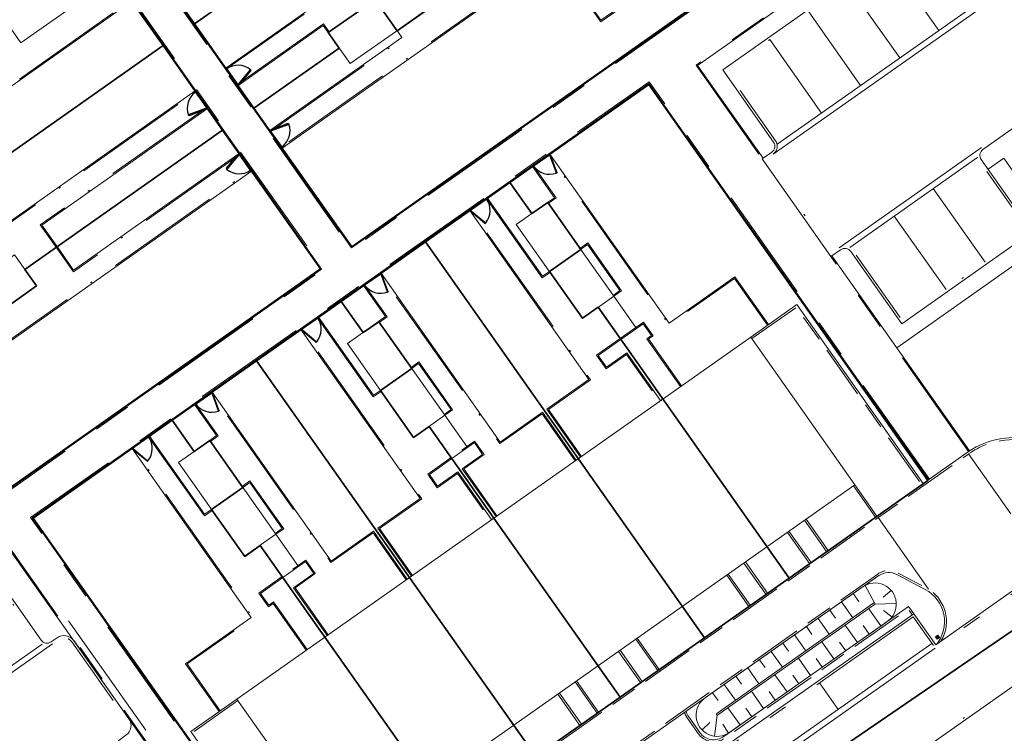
# Model space of a CAD drawing. Header units: metres. Extents: x 150385 to 171486, y 478588 to 485023.
# Tile 181 of 256: x 151205 to 151256, y 484104 to 484141. Entities that reach past the tile are written whole.
import ezdxf
from ezdxf.lldxf.tags import DXFTag

# ---------------------------------------------------------------- set-up
doc = ezdxf.new("R2010")
doc.units = ezdxf.units.M
for name, pattern in [('ACAD_ISO10W100', [18, 12, -3, 0, -3]), ('Dash', [6.35, 3.175, -3.175]), ('KAD', [12, 5, -1, 2, -1, 2, -1]), ('VH-GELEIDEBAND', [6, 2, -2, 0, -2]), ('VH-OPSLUITBAND_100X200', [16, 8, -2, 4, -2]), ('VH-OPSLUITBAND_120X250', [26, 16, -4, 2, -4]), ('VH-OPSLUITBAND_60X200', [12, 6, -2, 2, -2])]:
    doc.linetypes.add(name, pattern=pattern)
for name, color, linetype, lineweight, true_color in [('B-WE-KG-GRENS_PERCEEL-GV', 150, 'KG-PERCEEL', 30, 0x007fff), ('N2-GV-GR-ERFAFSCHEIDING_RASTERHEKWERK_HEDERA-G', 7, 'GR-HAAG1', 35, 0x3c602f), ('N2-GV-GW-TALUDARCERING-G', 7, 'Continuous', 15, 0x738c74), ('N2-WE-GW-GRONDWERKLIJN-G', 7, 'Continuous', 30, 0x4d4d4d)]:
    doc.layers.add(name, color=color, linetype=linetype, lineweight=lineweight, true_color=true_color)
for name, color, linetype, lineweight in [('N-WE-VH-KANTOPSLUITING_ACHTERKANTBAND-G', 7, 'Continuous', 5), ('N-WE-VH-KANTOPSLUITING_GELEIDEBAND-ANTRACIET_40_120X250-G', 7, 'VH-GELEIDEBAND', 35), ('N2-PV-OG-KADASTRAAL_BEBOUWING-G', 5, 'Continuous', 35), ('N2-PV-OG-KADASTRAAL_BEBOUWING_BERGING-G', 5, 'Continuous', 35), ('N2-WE-IE-MEUBILAIR_WEGMEUBILAIR_PAAL_OBJECT-S', 7, 'Continuous', 25), ('N2-WE-IE-TERREINAFSCHEIDING_POORT-S', 5, 'Continuous', 25), ('N2-WE-VH-KANTOPSLUITING_ACHTERKANTBAND-G', 7, 'Continuous', 5), ('N2-WE-VH-KANTOPSLUITING_ACHTERKANTBAND-TERRAS-G', 7, 'Continuous', 5), ('N2-WE-VH-KANTOPSLUITING_GELEIDEBAND-ANTRACIET_40_120X250-G', 7, 'VH-GELEIDEBAND', 35), ('N2-WE-VH-KANTOPSLUITING_OPSLUITBAND-ANTRACIET_100X200-G', 7, 'VH-OPSLUITBAND_100X200', 35), ('N2-WE-VH-KANTOPSLUITING_OPSLUITBAND-ANTRACIET_120X250-G', 7, 'VH-OPSLUITBAND_120X250', 35), ('N2-WE-VH-KANTOPSLUITING_OPSLUITBAND-ANTRACIET_60X200-G', 7, 'ACAD_ISO10W100', 35), ('N2-WE-VH-KANTOPSLUITING_OPSLUITBAND_60X200-G', 7, 'VH-OPSLUITBAND_60X200', 35), ('N2-WE-VH-MATERIAALGRENS-G', 7, 'Continuous', 9), ('N2-XX-KG-GRENS_PERCEEL-G', 252, 'KAD', 15)]:
    doc.layers.add(name, color=color, linetype=linetype, lineweight=lineweight)
doc.styles.get("Standard").update_dxf_attribs({"font": 'NLCS-ISO.ttf'})
doc.linetypes.add('GR-HAAG1', pattern='A,6,[176,NLCS.SHX,S=0.125,R=0,X=0,Y=0],-2', length=8)
tags = doc.linetypes.add('KG-PERCEEL', pattern='A,5.5,-2,["P",Standard,S=1.8,R=0,X=-0.5,Y=-0.9],-2,5.5,-2,[5,NLCS.shx,S=0.75,R=0,X=0,Y=0],-2', length=19).pattern_tags.tags
tags[6] = DXFTag(74, 10)

# ---------------------------------------------------------------- blocks, each defined once
blk = doc.blocks.new('*U63')
at = {"color": 251, "true_color": 0x636466}
for p, q in [((-1.01, 0.02), (-0.09, 0.02)), ((-0.09, -0.02), (-1.01, -0.02))]:
    blk.add_line(p, q, dxfattribs=at)
at = {"color": 251, "linetype": 'Dash', "true_color": 0x636466}
for p, q in [((-0.858, -0.981), (-1.096, -0.092)), ((-1.057, -0.082), (-0.819, -0.97))]:
    blk.add_line(p, q, dxfattribs=at)
at = {"color": 251, "true_color": 0x636466}
for points in [[(-1.01, 0.02), (-1.05, 0.02), (-1.05, -0.02), (-1.01, -0.02)], [(-0.05, 0.02), (-0.09, 0.02), (-0.09, -0.02), (-0.05, -0.02)], [(-1.057, -0.082), (-1.068, -0.043), (-1.106, -0.053), (-1.096, -0.092)], [(-0.809, -1.009), (-0.819, -0.97), (-0.858, -0.981), (-0.847, -1.019)]]:
    blk.add_lwpolyline(points, close=True, dxfattribs=at)
for centre in [(-1.1, 0), (0, 0)]:
    blk.add_circle(centre, 0.03, dxfattribs=at)
blk.add_arc((-1.096, -0.003), 1.046, 285.9562, 359.0677, dxfattribs=at)
blk = doc.blocks.new('*U65')
at = {"color": 251, "true_color": 0x636466}
for p, q in [((1.01, 0.02), (0.09, 0.02)), ((0.09, -0.02), (1.01, -0.02))]:
    blk.add_line(p, q, dxfattribs=at)
at = {"color": 251, "linetype": 'Dash', "true_color": 0x636466}
for p, q in [((1.057, -0.082), (0.819, -0.97)), ((0.858, -0.981), (1.096, -0.092))]:
    blk.add_line(p, q, dxfattribs=at)
at = {"color": 251, "true_color": 0x636466}
for points in [[(0.05, 0.02), (0.09, 0.02), (0.09, -0.02), (0.05, -0.02)], [(1.01, 0.02), (1.05, 0.02), (1.05, -0.02), (1.01, -0.02)], [(1.057, -0.082), (1.068, -0.043), (1.106, -0.053), (1.096, -0.092)], [(0.809, -1.009), (0.819, -0.97), (0.858, -0.981), (0.847, -1.019)]]:
    blk.add_lwpolyline(points, close=True, dxfattribs=at)
for centre in [(0, 0), (1.1, 0)]:
    blk.add_circle(centre, 0.03, dxfattribs=at)
blk.add_arc((1.096, -0.003), 1.046, 180.9323, 254.0438, dxfattribs=at)

msp = doc.modelspace()

# ---------------------------------------------------------------- hatches: boundary and pattern name
at = {"layer": 'N2-WE-IE-MEUBILAIR_WEGMEUBILAIR_PAAL_OBJECT-S', "lineweight": 5}
h = msp.add_hatch(color=7, dxfattribs=at)
h.dxf.hatch_style = 1
h.paths.add_polyline_path([(151252.544, 484109.126), (151252.627, 484109.007), (151252.504, 484108.922), (151252.421, 484109.041)])

# ---------------------------------------------------------------- linework, layer by layer
at = {"layer": 'B-WE-KG-GRENS_PERCEEL-GV', "flags": 128}
for points in [[(150938.913, 484070.038), (150992.325, 483993.865), (151023.58, 483949.937), (151120.273, 484016.141), (151144.402, 484032.662), (151216.966, 484082.346), (151313.658, 484148.55), (151394.477, 484203.885), (151306.335, 484328.962)], [(150938.913, 484070.038), (150992.325, 483993.865), (151023.58, 483949.937), (151120.273, 484016.141), (151216.966, 484082.346), (151313.658, 484148.55), (151394.477, 484203.885), (151306.335, 484328.962)], [(150938.913, 484070.038), (150992.325, 483993.865), (151023.58, 483949.937), (151120.273, 484016.141), (151144.402, 484032.662), (151216.966, 484082.346), (151313.658, 484148.55), (151394.477, 484203.885), (151306.335, 484328.962)], [(150938.913, 484070.038), (150992.325, 483993.865), (151023.58, 483949.937), (151120.273, 484016.141), (151144.402, 484032.662), (151216.966, 484082.346), (151313.658, 484148.55), (151394.477, 484203.885), (151306.335, 484328.962)], [(150938.913, 484070.038), (150992.325, 483993.865), (151023.58, 483949.937), (151120.273, 484016.141), (151216.966, 484082.346), (151313.658, 484148.55), (151394.477, 484203.885), (151306.335, 484328.962)], [(151023.58, 483949.937), (151031.081, 483939.394), (151070.93, 483883.39), (151117.106, 483820.038), (151176.209, 483863.284), (151187.951, 483871.876), (151235.828, 483802.847), (151484.738, 483978.189), (151467.811, 484002.217), (151466.421, 484004.119), (151464.967, 484005.971), (151463.449, 484007.772), (151461.871, 484009.52), (151460.232, 484011.212), (151458.537, 484012.847), (151456.786, 484014.422), (151454.982, 484015.936), (151453.126, 484017.387), (151451.222, 484018.773), (151449.271, 484020.092), (151447.276, 484021.343), (151445.239, 484022.525), (151443.162, 484023.636), (151472.167, 484107.165), (151472.536, 484108.289), (151472.867, 484109.425), (151473.159, 484110.571), (151473.413, 484111.727), (151473.627, 484112.89), (151473.802, 484114.06), (151473.937, 484115.236), (151474.032, 484116.415), (151474.088, 484117.597), (151474.103, 484118.78), (151474.079, 484119.963), (151474.014, 484121.144), (151473.91, 484122.323), (151473.766, 484123.497), (151473.582, 484124.666), (151473.359, 484125.828), (151473.096, 484126.981), (151472.795, 484128.125), (151472.456, 484129.259), (151472.078, 484130.38), (151476.375, 484131.477), (151508.707, 484224.586), (151505.566, 484229.043), (151433.516, 484180.38), (151428.274, 484188.181), (151422.821, 484196.282), (151417.361, 484204.379), (151411.896, 484212.471), (151410.351, 484214.754), (151394.477, 484203.885), (151313.658, 484148.55), (151216.966, 484082.346), (151144.402, 484032.662), (151120.273, 484016.141)], [(151023.58, 483949.937), (151070.93, 483883.39), (151117.106, 483820.038), (151187.951, 483871.876), (151235.828, 483802.847), (151484.738, 483978.189), (151467.811, 484002.217), (151466.421, 484004.119), (151464.967, 484005.971), (151463.449, 484007.772), (151461.871, 484009.52), (151460.232, 484011.212), (151458.537, 484012.847), (151456.786, 484014.422), (151454.982, 484015.936), (151453.126, 484017.387), (151451.222, 484018.773), (151449.271, 484020.092), (151447.276, 484021.343), (151445.239, 484022.525), (151443.162, 484023.636), (151472.167, 484107.165), (151472.536, 484108.289), (151472.867, 484109.425), (151473.159, 484110.571), (151473.413, 484111.727), (151473.627, 484112.89), (151473.802, 484114.06), (151473.937, 484115.236), (151474.032, 484116.415), (151474.088, 484117.597), (151474.103, 484118.78), (151474.079, 484119.963), (151474.014, 484121.144), (151473.91, 484122.323), (151473.766, 484123.497), (151473.582, 484124.666), (151473.359, 484125.828), (151473.096, 484126.981), (151472.795, 484128.125), (151472.456, 484129.259), (151472.078, 484130.38), (151476.375, 484131.477), (151508.707, 484224.586), (151505.566, 484229.043), (151433.516, 484180.38), (151428.274, 484188.181), (151422.821, 484196.282), (151417.361, 484204.379), (151411.896, 484212.471), (151410.351, 484214.754), (151394.477, 484203.885), (151313.658, 484148.55), (151216.966, 484082.346), (151120.273, 484016.141)], [(151023.58, 483949.937), (151031.081, 483939.394), (151070.93, 483883.39), (151117.106, 483820.038), (151176.209, 483863.284), (151187.951, 483871.876), (151235.828, 483802.847), (151484.738, 483978.189), (151467.811, 484002.217), (151466.421, 484004.119), (151464.967, 484005.971), (151463.449, 484007.772), (151461.871, 484009.52), (151460.232, 484011.212), (151458.537, 484012.847), (151456.786, 484014.422), (151454.982, 484015.936), (151453.126, 484017.387), (151451.222, 484018.773), (151449.271, 484020.092), (151447.276, 484021.343), (151445.239, 484022.525), (151443.162, 484023.636), (151472.167, 484107.165), (151472.536, 484108.289), (151472.867, 484109.425), (151473.159, 484110.571), (151473.413, 484111.727), (151473.627, 484112.89), (151473.802, 484114.06), (151473.937, 484115.236), (151474.032, 484116.415), (151474.088, 484117.597), (151474.103, 484118.78), (151474.079, 484119.963), (151474.014, 484121.144), (151473.91, 484122.323), (151473.766, 484123.497), (151473.582, 484124.666), (151473.359, 484125.828), (151473.096, 484126.981), (151472.795, 484128.125), (151472.456, 484129.259), (151472.078, 484130.38), (151476.375, 484131.477), (151508.707, 484224.586), (151505.566, 484229.043), (151433.516, 484180.38), (151428.274, 484188.181), (151422.821, 484196.282), (151417.361, 484204.379), (151411.896, 484212.471), (151410.351, 484214.754), (151394.477, 484203.885), (151313.658, 484148.55), (151216.966, 484082.346), (151144.402, 484032.662), (151120.273, 484016.141)], [(151023.58, 483949.937), (151031.081, 483939.394), (151070.93, 483883.39), (151117.106, 483820.038), (151176.209, 483863.284), (151187.951, 483871.876), (151235.828, 483802.847), (151484.738, 483978.189), (151467.811, 484002.217), (151466.421, 484004.119), (151464.967, 484005.971), (151463.449, 484007.772), (151461.871, 484009.52), (151460.232, 484011.212), (151458.537, 484012.847), (151456.786, 484014.422), (151454.982, 484015.936), (151453.126, 484017.387), (151451.222, 484018.773), (151449.271, 484020.092), (151447.276, 484021.343), (151445.239, 484022.525), (151443.162, 484023.636), (151472.167, 484107.165), (151472.536, 484108.289), (151472.867, 484109.425), (151473.159, 484110.571), (151473.413, 484111.727), (151473.627, 484112.89), (151473.802, 484114.06), (151473.937, 484115.236), (151474.032, 484116.415), (151474.088, 484117.597), (151474.103, 484118.78), (151474.079, 484119.963), (151474.014, 484121.144), (151473.91, 484122.323), (151473.766, 484123.497), (151473.582, 484124.666), (151473.359, 484125.828), (151473.096, 484126.981), (151472.795, 484128.125), (151472.456, 484129.259), (151472.078, 484130.38), (151476.375, 484131.477), (151508.707, 484224.586), (151505.566, 484229.043), (151433.516, 484180.38), (151428.274, 484188.181), (151422.821, 484196.282), (151417.361, 484204.379), (151411.896, 484212.471), (151410.351, 484214.754), (151394.477, 484203.885), (151313.658, 484148.55), (151216.966, 484082.346), (151144.402, 484032.662), (151120.273, 484016.141)], [(151023.58, 483949.937), (151070.93, 483883.39), (151117.106, 483820.038), (151187.951, 483871.876), (151235.828, 483802.847), (151484.738, 483978.189), (151467.811, 484002.217), (151466.421, 484004.119), (151464.967, 484005.971), (151463.449, 484007.772), (151461.871, 484009.52), (151460.232, 484011.212), (151458.537, 484012.847), (151456.786, 484014.422), (151454.982, 484015.936), (151453.126, 484017.387), (151451.222, 484018.773), (151449.271, 484020.092), (151447.276, 484021.343), (151445.239, 484022.525), (151443.162, 484023.636), (151472.167, 484107.165), (151472.536, 484108.289), (151472.867, 484109.425), (151473.159, 484110.571), (151473.413, 484111.727), (151473.627, 484112.89), (151473.802, 484114.06), (151473.937, 484115.236), (151474.032, 484116.415), (151474.088, 484117.597), (151474.103, 484118.78), (151474.079, 484119.963), (151474.014, 484121.144), (151473.91, 484122.323), (151473.766, 484123.497), (151473.582, 484124.666), (151473.359, 484125.828), (151473.096, 484126.981), (151472.795, 484128.125), (151472.456, 484129.259), (151472.078, 484130.38), (151476.375, 484131.477), (151508.707, 484224.586), (151505.566, 484229.043), (151433.516, 484180.38), (151428.274, 484188.181), (151422.821, 484196.282), (151417.361, 484204.379), (151411.896, 484212.471), (151410.351, 484214.754), (151394.477, 484203.885), (151313.658, 484148.55), (151216.966, 484082.346), (151120.273, 484016.141)], [(151199.233, 484161.605), (151200.871, 484162.757), (151195.756, 484170.017), (151192.648, 484174.427), (151189.535, 484178.843), (151186.42, 484183.256), (151182.737, 484188.487), (151178.194, 484194.928), (151207.402, 484215.51), (151212.516, 484208.254), (151215.627, 484203.84), (151218.737, 484199.431), (151221.847, 484195.01), (151224.958, 484190.599), (151230.071, 484183.338), (151226.496, 484180.818), (151231.609, 484173.556), (151234.718, 484169.143), (151237.83, 484164.735), (151240.947, 484160.321), (151244.052, 484155.909), (151249.17, 484148.648), (151221.91, 484129.431), (151216.793, 484136.689), (151213.682, 484141.105), (151209.999, 484146.339), (151207.466, 484149.932), (151203.776, 484155.164)], [(151199.233, 484161.605), (151200.871, 484162.757), (151195.756, 484170.017), (151192.648, 484174.427), (151189.535, 484178.843), (151186.42, 484183.256), (151182.737, 484188.487), (151178.194, 484194.928), (151207.402, 484215.51), (151212.516, 484208.254), (151215.627, 484203.84), (151218.737, 484199.431), (151221.847, 484195.01), (151224.958, 484190.599), (151230.071, 484183.338), (151226.496, 484180.818), (151231.609, 484173.556), (151234.718, 484169.143), (151237.83, 484164.735), (151240.947, 484160.321), (151244.052, 484155.909), (151249.17, 484148.648), (151221.91, 484129.431), (151216.793, 484136.689), (151213.682, 484141.105), (151209.999, 484146.339), (151207.466, 484149.932), (151203.776, 484155.164)], [(151199.233, 484161.605), (151200.871, 484162.757), (151195.756, 484170.017), (151192.648, 484174.427), (151189.535, 484178.843), (151186.42, 484183.256), (151182.737, 484188.487), (151178.194, 484194.928), (151207.402, 484215.51), (151212.516, 484208.254), (151215.627, 484203.84), (151218.737, 484199.431), (151221.847, 484195.01), (151224.958, 484190.599), (151230.071, 484183.338), (151226.496, 484180.818), (151231.609, 484173.556), (151234.718, 484169.143), (151237.83, 484164.735), (151240.947, 484160.321), (151244.052, 484155.909), (151249.17, 484148.648), (151221.91, 484129.431), (151216.793, 484136.689), (151213.682, 484141.105), (151209.999, 484146.339), (151207.466, 484149.932), (151203.776, 484155.164)], [(151153.813, 484166.875), (151148.695, 484174.135), (151176.563, 484193.782), (151182.253, 484185.701), (151184.784, 484182.106), (151187.896, 484177.695), (151191.007, 484173.278), (151194.119, 484168.865), (151199.233, 484161.605), (151197.6, 484160.454), (151203.29, 484152.378), (151205.829, 484148.781), (151209.515, 484143.55), (151212.051, 484139.955), (151215.157, 484135.54), (151220.277, 484128.279), (151192.405, 484108.629), (151187.294, 484115.884), (151184.178, 484120.302), (151181.068, 484124.715), (151177.959, 484129.127), (151174.848, 484133.546), (151169.734, 484140.808), (151171.365, 484141.961), (151166.254, 484149.221), (151163.144, 484153.635), (151160.034, 484158.047), (151156.925, 484162.462)], [(151153.813, 484166.875), (151148.695, 484174.135), (151176.563, 484193.782), (151182.253, 484185.701), (151184.784, 484182.106), (151187.896, 484177.695), (151191.007, 484173.278), (151194.119, 484168.865), (151199.233, 484161.605), (151197.6, 484160.454), (151203.29, 484152.378), (151205.829, 484148.781), (151209.515, 484143.55), (151212.051, 484139.955), (151215.157, 484135.54), (151220.277, 484128.279), (151192.405, 484108.629), (151187.294, 484115.884), (151184.178, 484120.302), (151181.068, 484124.715), (151177.959, 484129.127), (151174.848, 484133.546), (151169.734, 484140.808), (151171.365, 484141.961), (151166.254, 484149.221), (151163.144, 484153.635), (151160.034, 484158.047), (151156.925, 484162.462)], [(151153.813, 484166.875), (151148.695, 484174.135), (151176.563, 484193.782), (151182.253, 484185.701), (151184.784, 484182.106), (151187.896, 484177.695), (151191.007, 484173.278), (151194.119, 484168.865), (151199.233, 484161.605), (151197.6, 484160.454), (151203.29, 484152.378), (151205.829, 484148.781), (151209.515, 484143.55), (151212.051, 484139.955), (151215.157, 484135.54), (151220.277, 484128.279), (151192.405, 484108.629), (151187.294, 484115.884), (151184.178, 484120.302), (151181.068, 484124.715), (151177.959, 484129.127), (151174.848, 484133.546), (151169.734, 484140.808), (151171.365, 484141.961), (151166.254, 484149.221), (151163.144, 484153.635), (151160.034, 484158.047), (151156.925, 484162.462)], [(151213.682, 484141.105), (151240.947, 484160.321), (151237.83, 484164.735), (151215.48, 484148.975), (151216.058, 484148.156), (151213.603, 484146.43), (151212.454, 484148.064), (151209.999, 484146.339)], [(151213.682, 484141.105), (151240.947, 484160.321), (151237.83, 484164.735), (151215.48, 484148.975), (151216.058, 484148.156), (151213.603, 484146.43), (151212.454, 484148.064), (151209.999, 484146.339)], [(151213.682, 484141.105), (151240.947, 484160.321), (151237.83, 484164.735), (151215.48, 484148.975), (151216.058, 484148.156), (151213.603, 484146.43), (151212.454, 484148.064), (151209.999, 484146.339)], [(151226.153, 484143.291), (151244.052, 484155.909), (151240.947, 484160.321), (151213.682, 484141.105), (151216.793, 484136.689), (151221.246, 484139.827), (151220.671, 484140.642), (151223.124, 484142.373), (151224.277, 484140.732), (151226.734, 484142.475)], [(151226.153, 484143.291), (151244.052, 484155.909), (151240.947, 484160.321), (151213.682, 484141.105), (151216.793, 484136.689), (151221.246, 484139.827), (151220.671, 484140.642), (151223.124, 484142.373), (151224.277, 484140.732), (151226.734, 484142.475)], [(151226.153, 484143.291), (151244.052, 484155.909), (151240.947, 484160.321), (151213.682, 484141.105), (151216.793, 484136.689), (151221.246, 484139.827), (151220.671, 484140.642), (151223.124, 484142.373), (151224.277, 484140.732), (151226.734, 484142.475)], [(151221.91, 484129.431), (151249.17, 484148.648), (151244.052, 484155.909), (151226.153, 484143.291), (151226.734, 484142.475), (151224.277, 484140.732), (151223.124, 484142.373), (151220.671, 484140.642), (151221.246, 484139.827), (151216.793, 484136.689)], [(151221.91, 484129.431), (151249.17, 484148.648), (151244.052, 484155.909), (151226.153, 484143.291), (151226.734, 484142.475), (151224.277, 484140.732), (151223.124, 484142.373), (151220.671, 484140.642), (151221.246, 484139.827), (151216.793, 484136.689)], [(151221.91, 484129.431), (151249.17, 484148.648), (151244.052, 484155.909), (151226.153, 484143.291), (151226.734, 484142.475), (151224.277, 484140.732), (151223.124, 484142.373), (151220.671, 484140.642), (151221.246, 484139.827), (151216.793, 484136.689)], [(151204.037, 484140.911), (151181.068, 484124.715), (151184.178, 484120.302), (151212.051, 484139.955), (151209.515, 484143.55), (151207.065, 484141.822), (151205.91, 484143.455), (151203.46, 484141.727)], [(151204.037, 484140.911), (151181.068, 484124.715), (151184.178, 484120.302), (151212.051, 484139.955), (151209.515, 484143.55), (151207.065, 484141.822), (151205.91, 484143.455), (151203.46, 484141.727)], [(151204.037, 484140.911), (151181.068, 484124.715), (151184.178, 484120.302), (151212.051, 484139.955), (151209.515, 484143.55), (151207.065, 484141.822), (151205.91, 484143.455), (151203.46, 484141.727)], [(151212.051, 484139.955), (151184.178, 484120.302), (151187.294, 484115.884), (151199.922, 484124.798), (151199.374, 484125.57), (151201.823, 484127.296), (151202.978, 484125.662), (151205.433, 484127.388), (151204.821, 484128.253), (151215.157, 484135.54)], [(151212.051, 484139.955), (151184.178, 484120.302), (151187.294, 484115.884), (151199.922, 484124.798), (151199.374, 484125.57), (151201.823, 484127.296), (151202.978, 484125.662), (151205.433, 484127.388), (151204.821, 484128.253), (151215.157, 484135.54)], [(151212.051, 484139.955), (151184.178, 484120.302), (151187.294, 484115.884), (151199.922, 484124.798), (151199.374, 484125.57), (151201.823, 484127.296), (151202.978, 484125.662), (151205.433, 484127.388), (151204.821, 484128.253), (151215.157, 484135.54)], [(151205.259, 484115.247), (151212.518, 484120.364), (151216.933, 484123.478), (151221.347, 484126.585), (151225.76, 484129.697), (151230.176, 484132.804), (151237.435, 484137.921), (151252.024, 484117.224), (151244.761, 484112.111), (151240.344, 484108.997), (151235.929, 484105.887), (151231.521, 484102.776), (151227.102, 484099.666), (151221.887, 484095.989), (151218.402, 484096.596)], [(151205.259, 484115.247), (151212.518, 484120.364), (151216.933, 484123.478), (151221.347, 484126.585), (151225.76, 484129.697), (151230.176, 484132.804), (151237.435, 484137.921), (151252.024, 484117.224), (151244.761, 484112.111), (151240.344, 484108.997), (151235.929, 484105.887), (151231.521, 484102.776), (151227.102, 484099.666), (151221.887, 484095.989), (151218.402, 484096.596)], [(151205.259, 484115.247), (151212.518, 484120.364), (151216.933, 484123.478), (151221.347, 484126.585), (151225.76, 484129.697), (151230.176, 484132.804), (151237.435, 484137.921), (151252.024, 484117.224), (151244.761, 484112.111), (151240.344, 484108.997), (151235.929, 484105.887), (151231.521, 484102.776), (151227.102, 484099.666), (151221.887, 484095.989), (151218.402, 484096.596)], [(151234.779, 484126.276), (151244.761, 484112.111), (151252.024, 484117.224), (151237.435, 484137.921), (151230.176, 484132.804), (151231.327, 484131.172), (151232.15, 484131.746), (151233.873, 484129.3), (151232.238, 484128.145), (151233.962, 484125.697)], [(151234.779, 484126.276), (151244.761, 484112.111), (151252.024, 484117.224), (151237.435, 484137.921), (151230.176, 484132.804), (151231.327, 484131.172), (151232.15, 484131.746), (151233.873, 484129.3), (151232.238, 484128.145), (151233.962, 484125.697)], [(151234.779, 484126.276), (151244.761, 484112.111), (151252.024, 484117.224), (151237.435, 484137.921), (151230.176, 484132.804), (151231.327, 484131.172), (151232.15, 484131.746), (151233.873, 484129.3), (151232.238, 484128.145), (151233.962, 484125.697)], [(151199.922, 484124.798), (151187.294, 484115.884), (151192.405, 484108.629), (151220.277, 484128.279), (151215.157, 484135.54), (151204.821, 484128.253), (151205.433, 484127.388), (151202.978, 484125.662), (151201.823, 484127.296), (151199.374, 484125.57)], [(151199.922, 484124.798), (151187.294, 484115.884), (151192.405, 484108.629), (151220.277, 484128.279), (151215.157, 484135.54), (151204.821, 484128.253), (151205.433, 484127.388), (151202.978, 484125.662), (151201.823, 484127.296), (151199.374, 484125.57)], [(151199.922, 484124.798), (151187.294, 484115.884), (151192.405, 484108.629), (151220.277, 484128.279), (151215.157, 484135.54), (151204.821, 484128.253), (151205.433, 484127.388), (151202.978, 484125.662), (151201.823, 484127.296), (151199.374, 484125.57)], [(151244.761, 484112.111), (151234.779, 484126.276), (151233.962, 484125.697), (151232.238, 484128.145), (151233.873, 484129.3), (151232.15, 484131.746), (151231.327, 484131.172), (151230.176, 484132.804), (151225.76, 484129.697), (151240.344, 484108.997)], [(151244.761, 484112.111), (151234.779, 484126.276), (151233.962, 484125.697), (151232.238, 484128.145), (151233.873, 484129.3), (151232.15, 484131.746), (151231.327, 484131.172), (151230.176, 484132.804), (151225.76, 484129.697), (151240.344, 484108.997)], [(151244.761, 484112.111), (151234.779, 484126.276), (151233.962, 484125.697), (151232.238, 484128.145), (151233.873, 484129.3), (151232.15, 484131.746), (151231.327, 484131.172), (151230.176, 484132.804), (151225.76, 484129.697), (151240.344, 484108.997)], [(151240.344, 484108.997), (151225.76, 484129.697), (151221.347, 484126.585), (151222.495, 484124.948), (151223.32, 484125.522), (151225.046, 484123.073), (151223.411, 484121.916), (151225.138, 484119.47), (151225.959, 484120.049), (151235.929, 484105.887)], [(151240.344, 484108.997), (151225.76, 484129.697), (151221.347, 484126.585), (151222.495, 484124.948), (151223.32, 484125.522), (151225.046, 484123.073), (151223.411, 484121.916), (151225.138, 484119.47), (151225.959, 484120.049), (151235.929, 484105.887)], [(151240.344, 484108.997), (151225.76, 484129.697), (151221.347, 484126.585), (151222.495, 484124.948), (151223.32, 484125.522), (151225.046, 484123.073), (151223.411, 484121.916), (151225.138, 484119.47), (151225.959, 484120.049), (151235.929, 484105.887)], [(151235.929, 484105.887), (151225.959, 484120.049), (151225.138, 484119.47), (151223.411, 484121.916), (151225.046, 484123.073), (151223.32, 484125.522), (151222.495, 484124.948), (151221.347, 484126.585), (151216.933, 484123.478), (151231.521, 484102.776)], [(151235.929, 484105.887), (151225.959, 484120.049), (151225.138, 484119.47), (151223.411, 484121.916), (151225.046, 484123.073), (151223.32, 484125.522), (151222.495, 484124.948), (151221.347, 484126.585), (151216.933, 484123.478), (151231.521, 484102.776)], [(151235.929, 484105.887), (151225.959, 484120.049), (151225.138, 484119.47), (151223.411, 484121.916), (151225.046, 484123.073), (151223.32, 484125.522), (151222.495, 484124.948), (151221.347, 484126.585), (151216.933, 484123.478), (151231.521, 484102.776)], [(151231.521, 484102.776), (151216.933, 484123.478), (151212.518, 484120.364), (151213.67, 484118.73), (151214.486, 484119.309), (151216.216, 484116.851), (151214.582, 484115.704), (151216.31, 484113.249), (151217.127, 484113.826), (151227.102, 484099.666)], [(151231.521, 484102.776), (151216.933, 484123.478), (151212.518, 484120.364), (151213.67, 484118.73), (151214.486, 484119.309), (151216.216, 484116.851), (151214.582, 484115.704), (151216.31, 484113.249), (151217.127, 484113.826), (151227.102, 484099.666)], [(151231.521, 484102.776), (151216.933, 484123.478), (151212.518, 484120.364), (151213.67, 484118.73), (151214.486, 484119.309), (151216.216, 484116.851), (151214.582, 484115.704), (151216.31, 484113.249), (151217.127, 484113.826), (151227.102, 484099.666)], [(151212.518, 484120.364), (151205.259, 484115.247), (151218.402, 484096.596), (151221.887, 484095.989), (151227.102, 484099.666), (151217.127, 484113.826), (151216.31, 484113.249), (151214.582, 484115.704), (151216.216, 484116.851), (151214.486, 484119.309), (151213.67, 484118.73)], [(151212.518, 484120.364), (151205.259, 484115.247), (151218.402, 484096.596), (151221.887, 484095.989), (151227.102, 484099.666), (151217.127, 484113.826), (151216.31, 484113.249), (151214.582, 484115.704), (151216.216, 484116.851), (151214.486, 484119.309), (151213.67, 484118.73)], [(151212.518, 484120.364), (151205.259, 484115.247), (151218.402, 484096.596), (151221.887, 484095.989), (151227.102, 484099.666), (151217.127, 484113.826), (151216.31, 484113.249), (151214.582, 484115.704), (151216.216, 484116.851), (151214.486, 484119.309), (151213.67, 484118.73)]]:
    msp.add_lwpolyline(points, close=True, dxfattribs=at)
at = {"layer": 'N-WE-VH-KANTOPSLUITING_ACHTERKANTBAND-G', "color": 7, "lineweight": 5, "flags": 128}
msp.add_lwpolyline([(151227.507, 484086.049), (151258.647, 484107.994), (151260.237, 484105.738), (151229.097, 484083.793), (151203.487, 484065.746), (151201.897, 484068.002)], close=True, dxfattribs=at)
at = {"layer": 'N-WE-VH-KANTOPSLUITING_GELEIDEBAND-ANTRACIET_40_120X250-G', "color": 7, "lineweight": 5, "ltscale": 2, "flags": 128}
msp.add_lwpolyline([(151227.536, 484086.217), (151258.676, 484108.161), (151260.404, 484105.709), (151229.264, 484083.764), (151203.458, 484065.579), (151201.73, 484068.031)], close=True, dxfattribs=at)
at = {"layer": 'N2-GV-GR-ERFAFSCHEIDING_RASTERHEKWERK_HEDERA-G', "color": 7, "lineweight": 5, "ltscale": 0.5, "flags": 128}
for points in [[(151213.684, 484141.108), (151230.415, 484152.899)], [(151211.995, 484143.506), (151215.355, 484138.738)], [(151210.379, 484142.327), (151213.755, 484137.536)], [(151218.235, 484134.651), (151221.91, 484129.436), (151238.723, 484141.283)], [(151212.05, 484139.956), (151193.537, 484126.91)], [(151216.795, 484136.694), (151221.249, 484139.833)], [(151217.659, 484135.468), (151215.931, 484137.92)], [(151232.216, 484134.251), (151237.431, 484137.926), (151245.478, 484126.507)], [(151216.059, 484134.266), (151214.331, 484136.718)], [(151204.822, 484128.257), (151215.16, 484135.542)], [(151228.946, 484131.947), (151231.398, 484133.675)], [(151216.636, 484133.449), (151220.275, 484128.284), (151201.681, 484115.18)], [(151231.324, 484131.176), (151230.172, 484132.811)], [(151223.388, 484128.03), (151228.129, 484131.371)], [(151225.758, 484129.7), (151233.748, 484118.363)], [(151220.118, 484125.726), (151222.57, 484127.454)], [(151222.496, 484124.955), (151221.344, 484126.59)], [(151238.162, 484121.473), (151234.78, 484126.272)], [(151214.559, 484121.809), (151219.3, 484125.15)], [(151216.93, 484123.479), (151224.92, 484112.142)], [(151211.29, 484119.504), (151213.742, 484121.233)], [(151213.668, 484118.734), (151212.516, 484120.369)], [(151229.334, 484115.252), (151225.952, 484120.05)], [(151212.204, 484105.395), (151205.257, 484115.253), (151210.472, 484118.929)], [(151220.505, 484109.031), (151217.124, 484113.829)]]:
    msp.add_lwpolyline(points, dxfattribs=at)
at = {"layer": 'N2-GV-GW-TALUDARCERING-G', "color": 7, "lineweight": 5}
for p, q in [((151248.737, 484111.729), (151249.228, 484110.812)), ((151248.12, 484111.303), (151248.412, 484110.889)), ((151250.101, 484111.472), (151249.675, 484111.108)), ((151247.507, 484110.871), (151248.091, 484110.043)), ((151249.563, 484109.613), (151248.93, 484110.513)), ((151250.366, 484110.785), (151249.253, 484110.752)), ((151246.281, 484110.007), (151246.865, 484109.179)), ((151246.894, 484110.439), (151247.186, 484110.025)), ((151250.142, 484110.085), (151249.698, 484110.421)), ((151245.668, 484109.575), (151245.96, 484109.161)), ((151248.337, 484108.75), (151247.704, 484109.649)), ((151248.95, 484109.182), (151248.634, 484109.631)), ((151245.055, 484109.143), (151245.638, 484108.315)), ((151244.442, 484108.711), (151244.733, 484108.297)), ((151247.111, 484107.886), (151246.477, 484108.786)), ((151247.724, 484108.318), (151247.407, 484108.768)), ((151243.829, 484108.279), (151244.412, 484107.451)), ((151245.884, 484107.023), (151245.251, 484107.922)), ((151246.497, 484107.454), (151246.181, 484107.904)), ((151242.603, 484107.415), (151243.185, 484106.588)), ((151243.216, 484107.847), (151243.507, 484107.433)), ((151241.99, 484106.983), (151242.281, 484106.569)), ((151244.658, 484106.159), (151244.024, 484107.058)), ((151245.271, 484106.591), (151244.954, 484107.04)), ((151241.376, 484106.551), (151241.959, 484105.724)), ((151240.763, 484106.119), (151241.055, 484105.705)), ((151243.431, 484105.295), (151242.798, 484106.195)), ((151244.044, 484105.727), (151243.728, 484106.177)), ((151242.205, 484104.432), (151241.571, 484105.331)), ((151240.872, 484103.843), (151241.009, 484104.948)), ((151242.818, 484104.863), (151242.501, 484105.313)), ((151240.214, 484104.171), (151240.615, 484104.559)), ((151241.591, 484104.001), (151241.297, 484104.475))]:
    msp.add_line(p, q, dxfattribs=at)
at = {"layer": 'N2-PV-OG-KADASTRAAL_BEBOUWING-G', "color": 7, "lineweight": 5}
msp.add_lwpolyline([(151242.764, 484124.717), (151215.903, 484105.788), (151221.347, 484098.063), (151248.207, 484116.992)], close=True, dxfattribs=at)
at = {"layer": 'N2-PV-OG-KADASTRAAL_BEBOUWING_BERGING-G', "color": 7, "lineweight": 5, "ltscale": 0.1}
for points in [[(151204.61, 484140.097), (151209.515, 484143.553), (151208.363, 484145.188), (151203.458, 484141.732)], [(151221.825, 484139.015), (151226.729, 484142.472), (151225.577, 484144.106), (151220.672, 484140.65)], [(151235.598, 484126.848), (151232.142, 484131.752), (151230.507, 484130.6), (151233.963, 484125.696)], [(151200.528, 484123.933), (151205.433, 484127.389), (151204.281, 484129.024), (151199.376, 484125.568)], [(151226.77, 484120.627), (151223.313, 484125.531), (151221.679, 484124.379), (151225.135, 484119.474)], [(151217.942, 484114.405), (151214.485, 484119.31), (151212.85, 484118.158), (151216.307, 484113.253)]]:
    msp.add_lwpolyline(points, close=True, dxfattribs=at)
at = {"layer": 'N2-WE-GW-GRONDWERKLIJN-G', "color": 7, "lineweight": 5, "flags": 128}
for points in [[(151240.401, 484105.863), (151248.593, 484111.636, -1.033301), (151249.867, 484109.827), (151241.673, 484104.057, -1.032694)], [(151249.234, 484110.727), (151241.04, 484104.957, -0.998459), (151240.983, 484105.037), (151249.186, 484110.814, -0.892107)]]:
    msp.add_lwpolyline(points, format="xyb", close=True, dxfattribs=at)
at = {"layer": 'N2-WE-IE-MEUBILAIR_WEGMEUBILAIR_PAAL_OBJECT-S', "color": 7, "lineweight": 5}
msp.add_lwpolyline([(151252.544, 484109.126), (151252.627, 484109.007), (151252.504, 484108.922), (151252.421, 484109.041)], close=True, dxfattribs=at)
at = {"layer": 'N2-WE-VH-KANTOPSLUITING_ACHTERKANTBAND-G', "color": 7, "lineweight": 5, "flags": 128}
for points in [[(151182.374, 484101.525), (151220.331, 484128.274), (151197.635, 484160.48), (151199.205, 484161.586), (151221.901, 484129.38), (151253.77, 484151.838)], [(151243.407, 484134.064), (151239.985, 484138.919), (151255.279, 484149.697)], [(151252.049, 484117.252), (151237.44, 484137.982), (151205.201, 484115.263), (151218.37, 484096.577)], [(151254.191, 484118.76), (151247.001, 484128.963)], [(151248.126, 484116.934), (151249.278, 484115.3)], [(151245.658, 484115.195), (151246.81, 484113.56)], [(151183.273, 484099.81), (151203.632, 484114.157), (151216.8, 484095.471)], [(151244.677, 484114.504), (151245.829, 484112.869)], [(151242.486, 484112.96), (151243.638, 484111.325)], [(151241.505, 484112.269), (151242.657, 484110.634)], [(151236.83, 484108.974), (151237.982, 484107.339)], [(151235.849, 484108.283), (151237.001, 484106.648)], [(151233.658, 484106.739), (151234.81, 484105.104)], [(151232.677, 484106.048), (151233.829, 484104.413)]]:
    msp.add_lwpolyline(points, dxfattribs=at)
for points in [[(151258.231, 484145.41, -0.361786), (151257.956, 484144.317), (151257.434, 484143.948, -0.414214), (151256.904, 484144.04), (151254.243, 484147.817), (151241.295, 484138.692), (151243.956, 484134.916, -0.414214), (151243.865, 484134.386), (151243.358, 484134.029), (151246.952, 484128.928), (151247.459, 484129.285, -0.414214), (151247.989, 484129.194), (151250.65, 484125.417), (151257.467, 484130.221), (151254.806, 484133.998, -0.414214), (151254.898, 484134.527), (151258.8, 484137.277, -0.603831), (151260.187, 484136.568, -0.603831)], [(151182.54, 484071.208, 0.322069), (151189.06, 484069.063, -0.118978), (151193.798, 484069.389, 0.198077), (151198.17, 484070.379), (151200.216, 484071.821), (151199.063, 484073.456), (151209.069, 484080.506), (151210.221, 484078.871), (151212.477, 484080.461), (151211.325, 484082.096), (151221.33, 484089.147), (151222.482, 484087.512), (151229.969, 484092.789), (151228.817, 484094.424), (151238.823, 484101.475), (151239.975, 484099.84), (151242.427, 484101.568), (151241.275, 484103.203), (151251.28, 484110.253), (151252.432, 484108.618), (151259.985, 484113.94, 0.417225), (151261.37, 484122.183, 0.417225)], [(151189.06, 484069.063, -0.118978), (151193.798, 484069.389, 0.198077), (151198.17, 484070.379), (151200.216, 484071.821), (151199.063, 484073.456), (151209.069, 484080.506), (151210.221, 484078.871), (151212.477, 484080.461), (151211.325, 484082.096), (151221.33, 484089.147), (151222.482, 484087.512), (151229.969, 484092.789), (151228.817, 484094.424), (151238.823, 484101.475), (151239.975, 484099.84), (151242.427, 484101.568), (151241.275, 484103.203), (151251.28, 484110.253), (151252.432, 484108.618), (151259.985, 484113.94, 0.417225), (151261.37, 484122.183, 0.417225)], [(151218.402, 484096.6), (151221.886, 484095.996), (151254.076, 484118.681), (151254.092, 484118.692, -0.129986), (151256.058, 484119.422, 0.129986), (151258.886, 484120.471), (151261.352, 484122.209)], [(151203.011, 484112.643), (151205.672, 484108.867, 0.414107), (151206.201, 484108.775), (151206.512, 484108.994, -0.414214), (151207.376, 484108.844), (151210.256, 484104.757, -0.414151), (151210.107, 484103.893), (151209.796, 484103.674, 0.414214), (151209.704, 484103.144), (151212.366, 484099.368), (151199.418, 484090.243)], [(151252.461, 484108.638, 0.473328), (151251.879, 484111.519), (151250.397, 484112.305, 0.282462), (151249.457, 484112.245), (151225.41, 484095.299, 0.282461), (151225.038, 484094.434), (151225.279, 484092.774, 0.473058), (151227.794, 484091.256)], [(151239.386, 484105.148, 0.088987), (151239.52, 484104.86), (151240.096, 484104.042, 0.414216), (151241.35, 484103.825), (151251.012, 484110.634), (151251.288, 484110.242)]]:
    msp.add_lwpolyline(points, format="xyb", dxfattribs=at)
at = {"layer": 'N2-WE-VH-KANTOPSLUITING_ACHTERKANTBAND-G', "color": 7, "lineweight": 5, "ltscale": 0.25, "flags": 128}
for points in [[(151242.764, 484124.717), (151245.175, 484126.416), (151251.771, 484117.056)], [(151215.903, 484105.788), (151213.492, 484104.089), (151218.878, 484096.446)]]:
    msp.add_lwpolyline(points, dxfattribs=at)
at = {"layer": 'N2-WE-VH-KANTOPSLUITING_ACHTERKANTBAND-TERRAS-G', "color": 7, "lineweight": 5, "flags": 128}
for points in [[(151230.496, 484152.784), (151227.994, 484151.021), (151229.55, 484148.814), (151215.32, 484138.787)], [(151237.42, 484142.959), (151234.918, 484141.196), (151232.499, 484144.629), (151218.27, 484134.602)], [(151193.456, 484127.025), (151195.958, 484128.788), (151194.402, 484130.995), (151210.414, 484142.278)], [(151220.672, 484140.65), (151220.419, 484141.01), (151215.965, 484137.871)], [(151217.624, 484135.517), (151224.53, 484140.384), (151224.277, 484140.743)], [(151193.653, 484126.746), (151196.154, 484128.509), (151197.709, 484126.302), (151213.721, 484137.585)], [(151214.366, 484136.669), (151205.711, 484130.57), (151206.541, 484129.393)], [(151216.025, 484134.315), (151207.37, 484128.216), (151206.541, 484129.393)], [(151243.688, 484125.368), (151241.925, 484127.869), (151238.492, 484125.449), (151232.265, 484134.286)], [(151232.142, 484131.752), (151232.501, 484132.006), (151231.349, 484133.641)], [(151200.577, 484116.921), (151203.078, 484118.683), (151200.659, 484122.116), (151216.67, 484133.4)], [(151228.995, 484131.982), (151231.875, 484127.895), (151232.235, 484128.148)], [(151233.862, 484118.444), (151232.099, 484120.945), (151234.306, 484122.5), (151228.08, 484131.336)], [(151233.87, 484129.3), (151234.229, 484129.553), (151235.923, 484127.15), (151235.563, 484126.897)], [(151233.633, 484118.282), (151231.871, 484120.784), (151229.664, 484119.228), (151223.437, 484128.064)], [(151223.313, 484125.531), (151223.673, 484125.785), (151222.521, 484127.419)], [(151220.167, 484125.76), (151223.047, 484121.673), (151223.407, 484121.927)], [(151239.094, 484122.13), (151237.331, 484124.631), (151237.576, 484124.804), (151237.144, 484125.417), (151235.967, 484124.588)], [(151225.034, 484112.222), (151223.271, 484114.724), (151225.478, 484116.279), (151219.251, 484125.115)], [(151235.967, 484124.588), (151234.79, 484123.758), (151235.222, 484123.145), (151236.285, 484123.894), (151238.047, 484121.393)], [(151225.042, 484123.079), (151225.401, 484123.332), (151227.095, 484120.929), (151226.735, 484120.676)], [(151224.805, 484112.061), (151223.042, 484114.562), (151220.835, 484113.007), (151214.608, 484121.843)], [(151214.485, 484119.31), (151214.845, 484119.563), (151213.693, 484121.198)], [(151211.339, 484119.539), (151214.219, 484115.452), (151214.579, 484115.705)], [(151214.98, 484105.137), (151213.217, 484107.638), (151216.65, 484110.058), (151210.423, 484118.894)], [(151229.448, 484115.333), (151227.685, 484117.834), (151228.748, 484118.583), (151228.316, 484119.196), (151227.139, 484118.367)], [(151227.139, 484118.367), (151225.962, 484117.537), (151226.394, 484116.924), (151227.456, 484117.673), (151229.219, 484115.172)], [(151216.213, 484116.858), (151216.573, 484117.111), (151218.267, 484114.708), (151217.907, 484114.454)], [(151220.62, 484109.112), (151218.857, 484111.613), (151219.92, 484112.362), (151219.488, 484112.975), (151218.311, 484112.145)], [(151218.311, 484112.145), (151217.134, 484111.316), (151217.566, 484110.703), (151217.811, 484110.876), (151219.574, 484108.374)]]:
    msp.add_lwpolyline(points, dxfattribs=at)
at = {"layer": 'N2-WE-VH-KANTOPSLUITING_GELEIDEBAND-ANTRACIET_40_120X250-G', "color": 7, "lineweight": 5, "ltscale": 2, "flags": 128}
for points in [[(151258.339, 484145.462, 0.02193), (151257.63, 484146.569), (151235.053, 484178.606, -0.160882), (151232.72, 484186.289), (151232.751, 484187.584, 0.160882), (151232.204, 484189.385), (151213.162, 484216.406, 0.112197), (151210.528, 484218.78), (151208.209, 484220.077, -0.112197), (151205.575, 484222.451), (151205.379, 484222.729, 0.414232), (151204.682, 484222.85), (151203.455, 484221.985), (151196.543, 484231.795), (151197.769, 484232.659, 0.414214), (151197.89, 484233.356), (151197.497, 484233.913, 0.414214), (151186.349, 484235.844), (151185.436, 484235.201, 0.414214), (151185.316, 484234.504), (151186.18, 484233.278), (151161.657, 484215.997), (151160.793, 484217.223, 0.414214), (151160.096, 484217.344), (151153.237, 484212.51, 0.414214), (151153.117, 484211.814), (151153.981, 484210.587), (151129.458, 484193.306), (151128.594, 484194.532, 0.414214), (151127.897, 484194.653), (151126.943, 484193.981, 0.414214), (151125.012, 484182.833), (151125.405, 484182.275, 0.414214), (151126.102, 484182.154), (151127.329, 484183.019), (151134.241, 484173.21), (151133.014, 484172.345, 0.414214), (151132.894, 484171.649), (151138.961, 484163.039, 0.414214), (151139.658, 484162.918), (151144.154, 484166.086), (151162.253, 484140.403), (151157.757, 484137.235, 0.414214), (151157.636, 484136.538), (151161.634, 484130.865, 0.414214), (151162.331, 484130.744), (151166.827, 484133.913), (151184.926, 484108.229), (151180.43, 484105.061, 0.414214), (151180.309, 484104.364), (151181.336, 484102.907, -0.102185), (151184.692, 484095.191, 0.539031), (151186.246, 484094.579), (151192.695, 484099.122, 0.414387), (151192.816, 484099.819), (151190.23, 484103.489), (151202.982, 484112.476), (151205.574, 484108.797, 0.414107), (151206.27, 484108.677), (151206.581, 484108.896, -0.414214), (151207.278, 484108.775), (151210.158, 484104.688, -0.414214), (151210.038, 484103.991), (151209.727, 484103.772, 0.414214), (151209.606, 484103.075), (151212.198, 484099.397), (151199.447, 484090.411), (151196.85, 484094.096, 0.414067), (151196.153, 484094.216), (151186.271, 484087.256, 0.159248), (151184.04, 484084.27, -0.033842), (151182.962, 484081.672, 0.112797), (151181.292, 484074.742, 0.161798), (151182.443, 484071.137)], [(151258.339, 484145.462, -0.36207), (151258.026, 484144.219), (151257.503, 484143.85, -0.414214), (151256.806, 484143.971), (151254.214, 484147.649), (151241.462, 484138.663), (151244.055, 484134.985, -0.414214), (151243.934, 484134.288), (151243.525, 484134), (151246.981, 484129.096), (151247.39, 484129.384, -0.414214), (151248.087, 484129.263), (151250.679, 484125.584), (151257.3, 484130.25), (151254.708, 484133.929, -0.414214), (151254.829, 484134.626), (151258.731, 484137.375, -0.603831), (151260.307, 484136.57)]]:
    msp.add_lwpolyline(points, format="xyb", dxfattribs=at)
at = {"layer": 'N2-WE-VH-KANTOPSLUITING_OPSLUITBAND-ANTRACIET_100X200-G', "color": 7, "lineweight": 5, "ltscale": 0.35, "flags": 128}
for points in [[(151242.821, 484124.635), (151245.151, 484126.277), (151251.689, 484116.999)], [(151248.207, 484116.992), (151249.359, 484115.357)], [(151245.576, 484115.138), (151246.728, 484113.503)], [(151244.759, 484114.561), (151245.911, 484112.927)], [(151242.404, 484112.903), (151243.556, 484111.268)], [(151241.587, 484112.326), (151242.739, 484110.692)], [(151236.748, 484108.916), (151237.9, 484107.281)], [(151235.93, 484108.34), (151237.082, 484106.705)], [(151233.576, 484106.681), (151234.728, 484105.046)], [(151232.759, 484106.105), (151233.911, 484104.47)], [(151215.961, 484105.706), (151213.631, 484104.064), (151218.96, 484096.503)]]:
    msp.add_lwpolyline(points, dxfattribs=at)
for points in [[(151218.344, 484096.508), (151218.344, 484096.508), (151221.91, 484095.891), (151254.134, 484118.599), (151254.15, 484118.611, -0.129986), (151256.067, 484119.322, 0.129986), (151258.944, 484120.39), (151261.41, 484122.127)], [(151252.703, 484108.809, 0.430263), (151251.926, 484111.608), (151250.444, 484112.393, 0.282462), (151249.399, 484112.327), (151225.352, 484095.381, 0.282461), (151224.939, 484094.42), (151225.18, 484092.759, 0.414528), (151227.449, 484091.068), (151227.548, 484091.082)], [(151239.299, 484105.087, 0.079714), (151239.438, 484104.802), (151240.014, 484103.985, 0.414216), (151241.408, 484103.743), (151250.988, 484110.495), (151251.198, 484110.196)]]:
    msp.add_lwpolyline(points, format="xyb", dxfattribs=at)
at = {"layer": 'N2-WE-VH-KANTOPSLUITING_OPSLUITBAND-ANTRACIET_120X250-G', "color": 7, "lineweight": 5, "ltscale": 0.5, "flags": 128}
msp.add_lwpolyline([(151182.443, 484071.137, 0.322069), (151189.096, 484068.949, -0.118978), (151193.778, 484069.27, 0.198077), (151198.239, 484070.281), (151200.383, 484071.792), (151199.231, 484073.427), (151209.04, 484080.339), (151210.192, 484078.704), (151212.644, 484080.432), (151211.492, 484082.067), (151221.301, 484088.98), (151222.453, 484087.345), (151230.137, 484092.76), (151228.985, 484094.395), (151238.794, 484101.307), (151239.946, 484099.673), (151242.594, 484101.539), (151241.442, 484103.174), (151251.251, 484110.086), (151252.403, 484108.451), (151260.055, 484113.842, 0.417225), (151261.467, 484122.253)], format="xyb", dxfattribs=at)
at = {"layer": 'N2-WE-VH-KANTOPSLUITING_OPSLUITBAND-ANTRACIET_60X200-G', "color": 7, "lineweight": 5, "ltscale": 0.5, "flags": 128}
for points in [[(151230.53, 484152.735), (151228.078, 484151.007), (151229.633, 484148.8), (151215.355, 484138.738)], [(151237.385, 484143.008), (151234.933, 484141.28), (151232.513, 484144.713), (151218.235, 484134.651)], [(151193.422, 484127.074), (151195.874, 484128.802), (151194.319, 484131.009), (151210.379, 484142.327)], [(151220.722, 484140.685), (151220.433, 484141.093), (151215.931, 484137.92)], [(151217.659, 484135.468), (151224.614, 484140.369), (151224.326, 484140.778)], [(151193.687, 484126.697), (151196.14, 484128.425), (151197.695, 484126.218), (151213.755, 484137.536)], [(151214.331, 484136.718), (151205.628, 484130.585), (151206.492, 484129.359)], [(151216.06, 484134.266), (151207.356, 484128.133), (151206.492, 484129.359)], [(151243.638, 484125.333), (151241.91, 484127.785), (151238.477, 484125.366), (151232.216, 484134.251)], [(151232.176, 484131.703), (151232.585, 484131.991), (151231.398, 484133.675)], [(151200.542, 484116.97), (151202.994, 484118.698), (151200.575, 484122.131), (151216.636, 484133.449)], [(151228.946, 484131.947), (151231.861, 484127.811), (151232.269, 484128.099)], [(151233.911, 484118.478), (151232.183, 484120.93), (151234.39, 484122.486), (151228.129, 484131.371)], [(151233.835, 484129.349), (151234.244, 484129.637), (151236.007, 484127.136), (151235.598, 484126.848)], [(151233.584, 484118.248), (151231.856, 484120.7), (151229.649, 484119.145), (151223.388, 484128.03)], [(151223.348, 484125.482), (151223.757, 484125.77), (151222.57, 484127.454)], [(151220.118, 484125.726), (151223.033, 484121.59), (151223.441, 484121.878)], [(151239.143, 484122.165), (151237.415, 484124.617), (151237.66, 484124.79), (151237.159, 484125.501), (151235.933, 484124.637)], [(151225.083, 484112.257), (151223.355, 484114.709), (151225.562, 484116.264), (151219.3, 484125.15)], [(151235.933, 484124.637), (151234.706, 484123.773), (151235.208, 484123.062), (151236.27, 484123.811), (151237.998, 484121.358)], [(151225.007, 484123.128), (151225.416, 484123.416), (151227.178, 484120.915), (151226.77, 484120.627)], [(151224.756, 484112.026), (151223.028, 484114.479), (151220.821, 484112.923), (151214.559, 484121.809)], [(151214.52, 484119.261), (151214.929, 484119.549), (151213.742, 484121.233)], [(151211.29, 484119.505), (151214.204, 484115.368), (151214.613, 484115.656)], [(151229.497, 484115.367), (151227.769, 484117.82), (151228.832, 484118.569), (151228.33, 484119.28), (151227.104, 484118.416)], [(151215.029, 484105.172), (151213.301, 484107.624), (151216.734, 484110.043), (151210.472, 484118.929)], [(151227.104, 484118.416), (151225.878, 484117.552), (151226.379, 484116.84), (151227.442, 484117.589), (151229.17, 484115.137)], [(151216.179, 484116.907), (151216.588, 484117.195), (151218.35, 484114.693), (151217.942, 484114.405)], [(151220.669, 484109.146), (151218.941, 484111.598), (151220.003, 484112.347), (151219.502, 484113.058), (151218.276, 484112.194)], [(151218.276, 484112.194), (151217.05, 484111.33), (151217.551, 484110.619), (151217.796, 484110.792), (151219.525, 484108.34)]]:
    msp.add_lwpolyline(points, dxfattribs=at)
at = {"layer": 'N2-WE-VH-KANTOPSLUITING_OPSLUITBAND_60X200-G', "color": 7, "lineweight": 5, "flags": 128}
for points in [[(151182.401, 484101.471), (151220.415, 484128.259), (151197.719, 484160.466), (151199.19, 484161.503), (151221.886, 484129.296), (151253.804, 484151.789)], [(151243.179, 484134.283), (151239.902, 484138.934), (151255.245, 484149.746)], [(151252.098, 484117.287), (151237.455, 484138.066), (151205.118, 484115.277), (151218.344, 484096.508)], [(151254.142, 484118.727), (151246.952, 484128.928)], [(151183.247, 484099.865), (151203.646, 484114.241), (151216.907, 484095.424)]]:
    msp.add_lwpolyline(points, dxfattribs=at)
at = {"layer": 'N2-WE-VH-MATERIAALGRENS-G', "color": 7, "lineweight": 5}
for p, q in [((151247.39, 484129.384), (151254.829, 484134.626)), ((151247.938, 484129.402), (151254.627, 484134.116)), ((151207.11, 484109.88), (151211.143, 484104.158)), ((151206.27, 484108.677), (151192.695, 484099.122)), ((151205.723, 484108.658), (151192.898, 484099.631))]:
    msp.add_line(p, q, dxfattribs=at)
at = {"layer": 'N2-WE-VH-MATERIAALGRENS-G', "color": 7, "lineweight": 5, "flags": 128}
for points in [[(151252.589, 484140.755), (151249.882, 484144.596)], [(151257.503, 484143.85), (151243.934, 484134.288)], [(151256.956, 484143.832), (151244.136, 484134.797)], [(151250.546, 484139.314), (151247.838, 484143.156)], [(151248.502, 484137.874), (151245.795, 484141.716)], [(151246.459, 484136.434), (151243.751, 484140.276)], [(151250.389, 484124.156), (151258.792, 484130.078), (151255.981, 484134.067), (151255.163, 484133.491)], [(151252.304, 484132.479), (151255.011, 484128.637)], [(151250.26, 484131.039), (151252.968, 484127.197)], [(151236.75, 484125.213), (151235.598, 484126.848)], [(151227.922, 484118.992), (151226.77, 484120.627)], [(151249.417, 484115.275), (151252.054, 484111.534)], [(151207.019, 484109.351), (151203.632, 484114.157), (151188.738, 484103.662), (151191.544, 484099.681), (151192.361, 484100.257)], [(151219.094, 484112.77), (151217.942, 484114.405)], [(151242.422, 484101.783), (151252.231, 484108.696)], [(151242.595, 484101.538), (151252.404, 484108.45)], [(151247.327, 484105.239), (151246.347, 484106.63)], [(151210.614, 484104.25), (151214.001, 484099.443), (151199.107, 484088.948), (151196.291, 484092.944), (151197.109, 484093.52)]]:
    msp.add_lwpolyline(points, dxfattribs=at)
at = {"layer": 'N2-WE-VH-MATERIAALGRENS-G', "color": 7, "lineweight": 5, "elevation": 0, "flags": 128}
msp.add_lwpolyline([(151256.363, 484115.47), (151254.15, 484118.611)], dxfattribs=at)
at = {"layer": 'N2-XX-KG-GRENS_PERCEEL-G', "color": 7, "lineweight": 5, "flags": 128}
for points in [[(151249.169, 484148.645), (151221.91, 484129.436), (151199.237, 484161.609), (151200.872, 484162.761), (151178.199, 484194.935), (151207.404, 484215.516), (151230.077, 484183.342), (151226.496, 484180.819)], [(151171.365, 484141.968), (151148.692, 484174.141), (151176.564, 484193.783), (151199.237, 484161.609), (151197.602, 484160.457), (151220.275, 484128.284), (151192.403, 484108.642), (151169.73, 484140.816)], [(151237.431, 484137.926), (151205.257, 484115.253), (151218.402, 484096.6), (151221.886, 484095.996), (151252.016, 484117.229)]]:
    msp.add_lwpolyline(points, close=True, dxfattribs=at)
for points in [[(151213.684, 484141.108), (151240.943, 484160.318)], [(151244.054, 484155.904), (151226.153, 484143.289), (151226.729, 484142.472), (151224.277, 484140.743), (151223.125, 484142.378), (151220.672, 484140.65), (151221.249, 484139.833), (151216.795, 484136.694)], [(151212.05, 484139.956), (151184.177, 484120.315)], [(151215.16, 484135.542), (151204.822, 484128.257), (151205.433, 484127.389), (151202.981, 484125.661), (151201.829, 484127.296), (151199.376, 484125.568), (151199.917, 484124.8), (151187.288, 484115.901)], [(151244.757, 484112.114), (151234.78, 484126.272), (151233.963, 484125.696), (151232.235, 484128.148), (151233.87, 484129.3), (151232.142, 484131.752), (151231.324, 484131.176), (151230.172, 484132.811)], [(151240.343, 484109.003), (151225.758, 484129.7)], [(151235.929, 484105.893), (151225.952, 484120.05), (151225.135, 484119.474), (151223.407, 484121.927), (151225.042, 484123.079), (151223.313, 484125.531), (151222.496, 484124.955), (151221.344, 484126.59)], [(151231.515, 484102.782), (151216.93, 484123.479)], [(151227.101, 484099.672), (151217.124, 484113.829), (151216.307, 484113.253), (151214.579, 484115.705), (151216.213, 484116.858), (151214.485, 484119.31), (151213.668, 484118.734), (151212.516, 484120.369)]]:
    msp.add_lwpolyline(points, dxfattribs=at)

# ---------------------------------------------------------------- block references
at = {"layer": 'N2-WE-IE-TERREINAFSCHEIDING_POORT-S', "color": 7, "lineweight": 5}
for name, p, rotation in [('*U63', (151215.326, 484138.779), 125.172548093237), ('*U65', (151213.726, 484137.577), 305.1725480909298), ('*U65', (151218.264, 484134.61), 125.172548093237), ('*U63', (151216.664, 484133.408), 305.1725480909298), ('*U65', (151231.357, 484133.646), 35.17254809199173), ('*U63', (151228.987, 484131.976), 35.17254809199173), ('*U65', (151222.529, 484127.425), 35.17254809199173), ('*U63', (151220.159, 484125.755), 35.17254809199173), ('*U65', (151213.701, 484121.204), 35.17254809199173), ('*U63', (151211.331, 484119.533), 35.17254809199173)]:
    msp.add_blockref(name, p, dxfattribs=dict(at, rotation=rotation))

doc.saveas('drawing.dxf')
